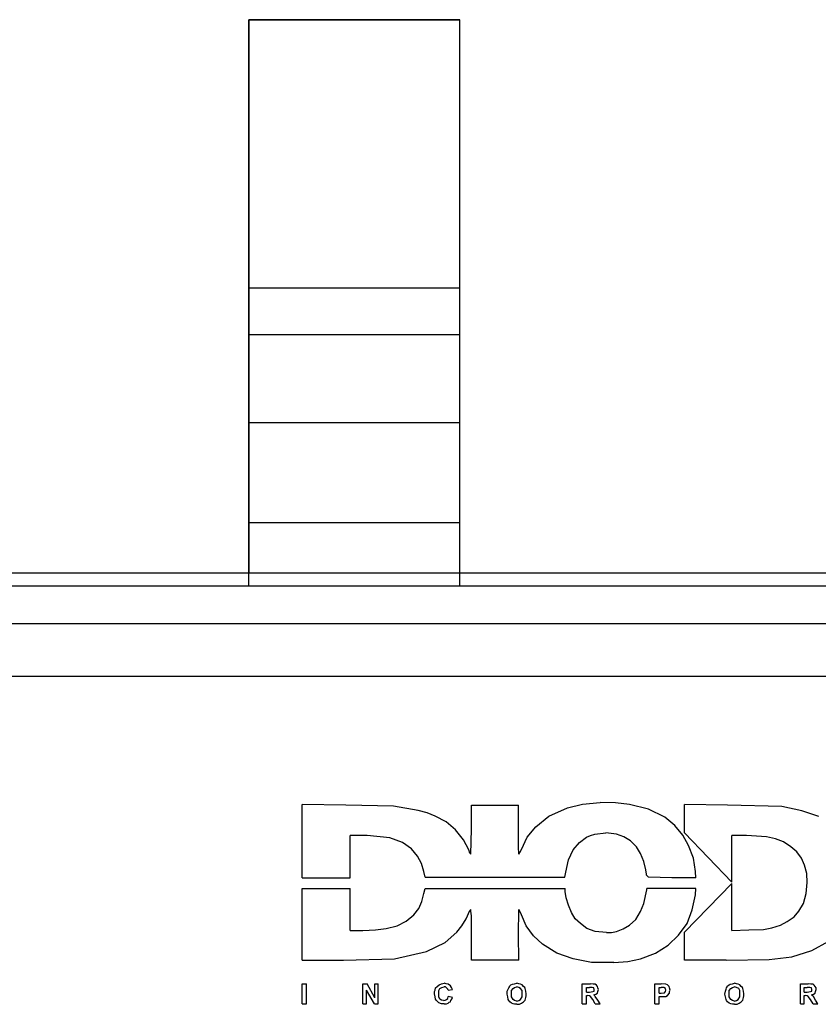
# Model space of a CAD drawing. Header units: inches. Extents: x 0 to 474, y -297 to 0.
# Tile 224 of 256: x 226.82 to 228.34, y -133.51 to -131.64. Entities that reach past the tile are written whole.
import ezdxf

# ---------------------------------------------------------------- set-up
doc = ezdxf.new("R2010")
doc.units = ezdxf.units.IN
doc.header["$MEASUREMENT"] = 0

msp = doc.modelspace()

# ---------------------------------------------------------------- linework, layer by layer
at = {"color": 7, "true_color": 0xffffff}
for p, q in [((227.6553, -131.6408), (227.2553, -131.6408)), ((227.2553, -131.6408), (227.2553, -132.6908)), ((227.2553, -131.6408), (227.6553, -131.6408)), ((227.2553, -132.1498), (227.2553, -131.6408)), ((227.6553, -132.6908), (227.6553, -131.6408)), ((227.6553, -132.1498), (227.6553, -131.6408)), ((227.2553, -132.1728), (227.2553, -132.1498)), ((227.2553, -132.1498), (227.6553, -132.1498)), ((227.6553, -132.1728), (227.6553, -132.1498)), ((227.2553, -132.1948), (227.2553, -132.1728)), ((227.6553, -132.1948), (227.6553, -132.1728)), ((227.2553, -132.2138), (227.2553, -132.1948)), ((227.6553, -132.2138), (227.6553, -132.1948)), ((227.2553, -132.2278), (227.2553, -132.2138)), ((227.6553, -132.2278), (227.6553, -132.2138)), ((227.2553, -132.2378), (227.2553, -132.2278)), ((227.6553, -132.2378), (227.6553, -132.2278)), ((227.2553, -132.4048), (227.2553, -132.2378)), ((227.2553, -132.2378), (227.6553, -132.2378)), ((227.6553, -132.4048), (227.6553, -132.2378)), ((227.2553, -132.4208), (227.2553, -132.4048)), ((227.2553, -132.4048), (227.6553, -132.4048)), ((227.2553, -132.4458), (227.2553, -132.4208)), ((227.6553, -132.4208), (227.6553, -132.4048)), ((227.6553, -132.4458), (227.6553, -132.4208)), ((227.2553, -132.4768), (227.2553, -132.4458)), ((227.6553, -132.4768), (227.6553, -132.4458)), ((227.2553, -132.5128), (227.2553, -132.4768)), ((227.6553, -132.5128), (227.6553, -132.4768)), ((227.2553, -132.5528), (227.2553, -132.5128)), ((227.6553, -132.5528), (227.6553, -132.5128)), ((227.2553, -132.5948), (227.2553, -132.5528)), ((227.6553, -132.5948), (227.6553, -132.5528)), ((227.2553, -132.7158), (227.2553, -132.5948)), ((227.2553, -132.5948), (227.6553, -132.5948)), ((227.6553, -132.7158), (227.6553, -132.5948)), ((229.1703, -132.6908), (224.4703, -132.6908)), ((227.2553, -132.6908), (226.3853, -132.6908)), ((228.5253, -132.6908), (227.6553, -132.6908)), ((229.2363, -132.7158), (224.4043, -132.7158)), ((229.1893, -132.7868), (224.4513, -132.7868)), ((229.0993, -132.8868), (224.5413, -132.8868)), ((227.4393, -133.1308), (227.3563, -133.1298)), ((227.3563, -133.1998), (227.3563, -133.1298)), ((227.5293, -133.1328), (227.4393, -133.1308)), ((227.6773, -133.1308), (227.7663, -133.1308)), ((227.6773, -133.1768), (227.6773, -133.1308)), ((227.7663, -133.1768), (227.7663, -133.1308)), ((227.8593, -133.1358), (227.8883, -133.1288)), ((227.8883, -133.1288), (227.9213, -133.1258)), ((227.9503, -133.1268), (227.9213, -133.1258)), ((227.9773, -133.1298), (227.9503, -133.1268)), ((228.0133, -133.1388), (227.9773, -133.1298)), ((228.1633, -133.1308), (228.0813, -133.1298)), ((228.0813, -133.1838), (228.0813, -133.1298)), ((228.2663, -133.1338), (228.1633, -133.1308)), ((227.5763, -133.1408), (227.5293, -133.1328)), ((227.5933, -133.1458), (227.5763, -133.1408)), ((227.6083, -133.1518), (227.5933, -133.1458)), ((227.8243, -133.1518), (227.8593, -133.1358)), ((228.0443, -133.1538), (228.0133, -133.1388)), ((228.3043, -133.1418), (228.2663, -133.1338)), ((228.3363, -133.1528), (228.3043, -133.1418)), ((227.6293, -133.1628), (227.6083, -133.1518)), ((227.6473, -133.1778), (227.6293, -133.1628)), ((227.7993, -133.1718), (227.8243, -133.1518)), ((228.0633, -133.1698), (228.0443, -133.1538)), ((227.6623, -133.1968), (227.6473, -133.1778)), ((227.6763, -133.2238), (227.6773, -133.1768)), ((227.7663, -133.2098), (227.7663, -133.1768)), ((227.7833, -133.1918), (227.7993, -133.1718)), ((227.9033, -133.1888), (227.9113, -133.1858)), ((227.9113, -133.1858), (227.9323, -133.1838)), ((227.9523, -133.1858), (227.9323, -133.1838)), ((227.9663, -133.1908), (227.9523, -133.1858)), ((228.0783, -133.1878), (228.0633, -133.1698)), ((228.0893, -133.2078), (228.0783, -133.1878)), ((228.1713, -133.2768), (228.0813, -133.1838)), ((227.3563, -133.2688), (227.3563, -133.1998)), ((227.4473, -133.2688), (227.4473, -133.1888)), ((227.4793, -133.1888), (227.4473, -133.1888)), ((227.5223, -133.1928), (227.4793, -133.1888)), ((227.5463, -133.2018), (227.5223, -133.1928)), ((227.5633, -133.2138), (227.5463, -133.2018)), ((227.6723, -133.2158), (227.6623, -133.1968)), ((227.7723, -133.2148), (227.7833, -133.1918)), ((227.8703, -133.2158), (227.8823, -133.2018)), ((227.8823, -133.2018), (227.8953, -133.1918)), ((227.8953, -133.1918), (227.9033, -133.1888)), ((227.9793, -133.1988), (227.9663, -133.1908)), ((227.9903, -133.2098), (227.9793, -133.1988)), ((228.1713, -133.2768), (228.1713, -133.1888)), ((228.1993, -133.1888), (228.1713, -133.1888)), ((228.2373, -133.1908), (228.1993, -133.1888)), ((228.2543, -133.1948), (228.2373, -133.1908)), ((228.2693, -133.2008), (228.2543, -133.1948)), ((228.2833, -133.2098), (228.2693, -133.2008)), ((227.5753, -133.2278), (227.5633, -133.2138)), ((227.6743, -133.2218), (227.6723, -133.2158)), ((227.6763, -133.2238), (227.6743, -133.2218)), ((227.7673, -133.2238), (227.7663, -133.2098)), ((227.7673, -133.2238), (227.7693, -133.2208)), ((227.7693, -133.2208), (227.7723, -133.2148)), ((227.8613, -133.2348), (227.8703, -133.2158)), ((227.9983, -133.2228), (227.9903, -133.2098)), ((228.0043, -133.2378), (227.9983, -133.2228)), ((228.0983, -133.2318), (228.0893, -133.2078)), ((228.2943, -133.2198), (228.2833, -133.2098)), ((228.3033, -133.2318), (228.2943, -133.2198)), ((227.5823, -133.2418), (227.5753, -133.2278)), ((227.5873, -133.2568), (227.5823, -133.2418)), ((227.8563, -133.2578), (227.8613, -133.2348)), ((228.0083, -133.2538), (228.0043, -133.2378)), ((228.1023, -133.2568), (228.0983, -133.2318)), ((228.3093, -133.2448), (228.3033, -133.2318)), ((227.5893, -133.2678), (227.5873, -133.2568)), ((227.8543, -133.2678), (227.8563, -133.2578)), ((228.0093, -133.2618), (228.0083, -133.2538)), ((228.0093, -133.2638), (228.0093, -133.2618)), ((228.1033, -133.2688), (228.1023, -133.2568)), ((228.3133, -133.2608), (228.3093, -133.2448)), ((228.3143, -133.2778), (228.3133, -133.2608)), ((227.3563, -133.2688), (227.4473, -133.2688)), ((227.5893, -133.2678), (227.8543, -133.2678)), ((228.0113, -133.2658), (228.0093, -133.2638)), ((228.0133, -133.2678), (228.0113, -133.2658)), ((228.0573, -133.2688), (228.0133, -133.2678)), ((228.1033, -133.2688), (228.0573, -133.2688)), ((228.0813, -133.3718), (228.1713, -133.2798)), ((228.1713, -133.3688), (228.1713, -133.2798)), ((228.3123, -133.2988), (228.3143, -133.2778)), ((227.3563, -133.2888), (227.4473, -133.2888)), ((227.3563, -133.4248), (227.3563, -133.2888)), ((227.4473, -133.3688), (227.4473, -133.2888)), ((227.5833, -133.3138), (227.5873, -133.2988)), ((227.5873, -133.2988), (227.5893, -133.2888)), ((227.5893, -133.2888), (227.8553, -133.2888)), ((227.8553, -133.2948), (227.8553, -133.2888)), ((227.8573, -133.3068), (227.8553, -133.2948)), ((228.0043, -133.3178), (228.0103, -133.2918)), ((228.1033, -133.2888), (228.0103, -133.2888)), ((228.0103, -133.2918), (228.0103, -133.2888)), ((228.1023, -133.3008), (228.1033, -133.2888)), ((228.3073, -133.3178), (228.3123, -133.2988)), ((227.5773, -133.3268), (227.5833, -133.3138)), ((227.8613, -133.3208), (227.8573, -133.3068)), ((227.9983, -133.3328), (228.0043, -133.3178)), ((228.0963, -133.3298), (228.1023, -133.3008)), ((228.2983, -133.3318), (228.3073, -133.3178)), ((227.5683, -133.3388), (227.5773, -133.3268)), ((227.6673, -133.3468), (227.6743, -133.3308)), ((227.6743, -133.3308), (227.6763, -133.3288)), ((227.6763, -133.3318), (227.6763, -133.3288)), ((227.6773, -133.3408), (227.6763, -133.3318)), ((227.7663, -133.3768), (227.7673, -133.3288)), ((227.7693, -133.3318), (227.7673, -133.3288)), ((227.7723, -133.3388), (227.7693, -133.3318)), ((227.8673, -133.3348), (227.8613, -133.3208)), ((227.8743, -133.3468), (227.8673, -133.3348)), ((227.9893, -133.3478), (227.9983, -133.3328)), ((228.0863, -133.3558), (228.0963, -133.3298)), ((228.2893, -133.3428), (228.2983, -133.3318)), ((227.5363, -133.3598), (227.5533, -133.3508)), ((227.5533, -133.3508), (227.5683, -133.3388)), ((227.6593, -133.3598), (227.6673, -133.3468)), ((227.6773, -133.3768), (227.6773, -133.3408)), ((227.7813, -133.3598), (227.7723, -133.3388)), ((227.8843, -133.3558), (227.8743, -133.3468)), ((227.8963, -133.3648), (227.8843, -133.3558)), ((227.9773, -133.3588), (227.9893, -133.3478)), ((228.0703, -133.3778), (228.0863, -133.3558)), ((228.2633, -133.3588), (228.2763, -133.3518)), ((228.2763, -133.3518), (228.2893, -133.3428)), ((227.4473, -133.3688), (227.4713, -133.3688)), ((227.4713, -133.3688), (227.4953, -133.3678)), ((227.4953, -133.3678), (227.5153, -133.3648)), ((227.5153, -133.3648), (227.5363, -133.3598)), ((227.6273, -133.3918), (227.6493, -133.3718)), ((227.6493, -133.3718), (227.6593, -133.3598)), ((227.7953, -133.3788), (227.7813, -133.3598)), ((227.9123, -133.3708), (227.8963, -133.3648)), ((227.9333, -133.3728), (227.9123, -133.3708)), ((227.9333, -133.3728), (227.9433, -133.3728)), ((227.9433, -133.3728), (227.9523, -133.3708)), ((227.9523, -133.3708), (227.9653, -133.3658)), ((227.9653, -133.3658), (227.9773, -133.3588)), ((228.0813, -133.4248), (228.0813, -133.3718)), ((228.1713, -133.3688), (228.2033, -133.3678)), ((228.2033, -133.3678), (228.2313, -133.3668)), ((228.2313, -133.3668), (228.2473, -133.3638)), ((228.2473, -133.3638), (228.2633, -133.3588)), ((227.5923, -133.4088), (227.6273, -133.3918)), ((227.6773, -133.4248), (227.6773, -133.3768)), ((227.7673, -133.4248), (227.7663, -133.3768)), ((227.8123, -133.3948), (227.7953, -133.3788)), ((228.0503, -133.3968), (228.0703, -133.3778)), ((228.3233, -133.4068), (228.3553, -133.3888)), ((227.5313, -133.4228), (227.5923, -133.4088)), ((227.8393, -133.4118), (227.8123, -133.3948)), ((227.8703, -133.4228), (227.8393, -133.4118)), ((227.9983, -133.4228), (228.0263, -133.4118)), ((228.0263, -133.4118), (228.0503, -133.3968)), ((228.2853, -133.4188), (228.3233, -133.4068)), ((227.3563, -133.4248), (227.4343, -133.4248)), ((227.4343, -133.4248), (227.5313, -133.4228)), ((227.7673, -133.4248), (227.6773, -133.4248)), ((227.9053, -133.4298), (227.8703, -133.4228)), ((227.9473, -133.4298), (227.9053, -133.4298)), ((227.9473, -133.4298), (227.9743, -133.4278)), ((227.9743, -133.4278), (227.9983, -133.4228)), ((228.1603, -133.4248), (228.0813, -133.4248)), ((228.1603, -133.4248), (228.2423, -133.4238)), ((228.2423, -133.4238), (228.2853, -133.4188)), ((227.3563, -133.5078), (227.3563, -133.4698)), ((227.3563, -133.4698), (227.3643, -133.4698)), ((227.3643, -133.5078), (227.3643, -133.4698)), ((227.4713, -133.5078), (227.4713, -133.4698)), ((227.4713, -133.4698), (227.4793, -133.4698)), ((227.4783, -133.5078), (227.4783, -133.4818)), ((227.4933, -133.5078), (227.4783, -133.4818)), ((227.4943, -133.4968), (227.4793, -133.4698)), ((227.4943, -133.4698), (227.5003, -133.4698)), ((227.4943, -133.4968), (227.4943, -133.4698)), ((227.5003, -133.5078), (227.5003, -133.4698)), ((227.6073, -133.4848), (227.6083, -133.4818)), ((227.6073, -133.4888), (227.6073, -133.4848)), ((227.6083, -133.4818), (227.6093, -133.4778)), ((227.6093, -133.4778), (227.6123, -133.4748)), ((227.6123, -133.4748), (227.6163, -133.4718)), ((227.6153, -133.4828), (227.6173, -133.4788)), ((227.6153, -133.4848), (227.6153, -133.4828)), ((227.6153, -133.4888), (227.6153, -133.4848)), ((227.6163, -133.4718), (227.6203, -133.4698)), ((227.6173, -133.4788), (227.6213, -133.4768)), ((227.6203, -133.4698), (227.6253, -133.4688)), ((227.6213, -133.4768), (227.6253, -133.4758)), ((227.6293, -133.4698), (227.6253, -133.4688)), ((227.6283, -133.4758), (227.6253, -133.4758)), ((227.6303, -133.4778), (227.6283, -133.4758)), ((227.6333, -133.4708), (227.6293, -133.4698)), ((227.6323, -133.4798), (227.6303, -133.4778)), ((227.6333, -133.4818), (227.6323, -133.4798)), ((227.6373, -133.4738), (227.6333, -133.4708)), ((227.6333, -133.4818), (227.6413, -133.4808)), ((227.6393, -133.4768), (227.6373, -133.4738)), ((227.6413, -133.4808), (227.6393, -133.4768)), ((227.7453, -133.4838), (227.7473, -133.4798)), ((227.7453, -133.4898), (227.7453, -133.4838)), ((227.7473, -133.4798), (227.7483, -133.4778)), ((227.7483, -133.4778), (227.7493, -133.4758)), ((227.7493, -133.4758), (227.7503, -133.4738)), ((227.7503, -133.4738), (227.7523, -133.4718)), ((227.7523, -133.4718), (227.7553, -133.4708)), ((227.7533, -133.4828), (227.7563, -133.4788)), ((227.7533, -133.4858), (227.7533, -133.4828)), ((227.7533, -133.4888), (227.7533, -133.4858)), ((227.7553, -133.4708), (227.7593, -133.4698)), ((227.7563, -133.4788), (227.7593, -133.4768)), ((227.7593, -133.4698), (227.7633, -133.4688)), ((227.7593, -133.4768), (227.7633, -133.4758)), ((227.7673, -133.4698), (227.7633, -133.4688)), ((227.7673, -133.4768), (227.7633, -133.4758)), ((227.7703, -133.4708), (227.7673, -133.4698)), ((227.7703, -133.4788), (227.7673, -133.4768)), ((227.7733, -133.4718), (227.7703, -133.4708)), ((227.7733, -133.4828), (227.7703, -133.4788)), ((227.7763, -133.4748), (227.7733, -133.4718)), ((227.7733, -133.4858), (227.7733, -133.4828)), ((227.7733, -133.4888), (227.7733, -133.4858)), ((227.7783, -133.4768), (227.7763, -133.4748)), ((227.7793, -133.4788), (227.7783, -133.4768)), ((227.7803, -133.4838), (227.7793, -133.4788)), ((227.7813, -133.4888), (227.7803, -133.4838)), ((227.8873, -133.4698), (227.9033, -133.4698)), ((227.8873, -133.5078), (227.8873, -133.4698)), ((227.8953, -133.4768), (227.9013, -133.4768)), ((227.8953, -133.4858), (227.8953, -133.4768)), ((227.8953, -133.4858), (227.9013, -133.4858)), ((227.9063, -133.4768), (227.9013, -133.4768)), ((227.9013, -133.4858), (227.9073, -133.4848)), ((227.9083, -133.4708), (227.9033, -133.4698)), ((227.9093, -133.4778), (227.9063, -133.4768)), ((227.9073, -133.4848), (227.9103, -133.4838)), ((227.9123, -133.4708), (227.9083, -133.4708)), ((227.9103, -133.4808), (227.9093, -133.4778)), ((227.9103, -133.4838), (227.9103, -133.4808)), ((227.9143, -133.4728), (227.9123, -133.4708)), ((227.9163, -133.4748), (227.9143, -133.4728)), ((227.9173, -133.4778), (227.9163, -133.4748)), ((227.9163, -133.4878), (227.9173, -133.4848)), ((227.9183, -133.4808), (227.9173, -133.4778)), ((227.9173, -133.4848), (227.9183, -133.4808)), ((228.0253, -133.4698), (228.0373, -133.4698)), ((228.0253, -133.5078), (228.0253, -133.4698)), ((228.0333, -133.4768), (228.0373, -133.4768)), ((228.0333, -133.4878), (228.0333, -133.4768)), ((228.0463, -133.4708), (228.0373, -133.4698)), ((228.0423, -133.4768), (228.0373, -133.4768)), ((228.0373, -133.4878), (228.0433, -133.4868)), ((228.0453, -133.4788), (228.0423, -133.4768)), ((228.0433, -133.4868), (228.0453, -133.4848)), ((228.0463, -133.4818), (228.0453, -133.4788)), ((228.0453, -133.4848), (228.0463, -133.4818)), ((228.0493, -133.4718), (228.0463, -133.4708)), ((228.0523, -133.4748), (228.0493, -133.4718)), ((228.0533, -133.4778), (228.0523, -133.4748)), ((228.0543, -133.4818), (228.0533, -133.4778)), ((228.0533, -133.4848), (228.0543, -133.4818)), ((228.0533, -133.4878), (228.0533, -133.4848)), ((228.1583, -133.4898), (228.1593, -133.4838)), ((228.1593, -133.4838), (228.1603, -133.4798)), ((228.1603, -133.4798), (228.1613, -133.4778)), ((228.1613, -133.4778), (228.1623, -133.4758)), ((228.1623, -133.4758), (228.1633, -133.4738)), ((228.1633, -133.4738), (228.1663, -133.4718)), ((228.1663, -133.4718), (228.1683, -133.4708)), ((228.1663, -133.4828), (228.1693, -133.4788)), ((228.1663, -133.4858), (228.1663, -133.4828)), ((228.1663, -133.4888), (228.1663, -133.4858)), ((228.1683, -133.4708), (228.1723, -133.4698)), ((228.1693, -133.4788), (228.1723, -133.4768)), ((228.1723, -133.4698), (228.1763, -133.4688)), ((228.1723, -133.4768), (228.1763, -133.4758)), ((228.1803, -133.4698), (228.1763, -133.4688)), ((228.1803, -133.4768), (228.1763, -133.4758)), ((228.1833, -133.4708), (228.1803, -133.4698)), ((228.1843, -133.4788), (228.1803, -133.4768)), ((228.1863, -133.4718), (228.1833, -133.4708)), ((228.1863, -133.4828), (228.1843, -133.4788)), ((228.1893, -133.4748), (228.1863, -133.4718)), ((228.1863, -133.4858), (228.1863, -133.4828)), ((228.1863, -133.4888), (228.1863, -133.4858)), ((228.1913, -133.4768), (228.1893, -133.4748)), ((228.1923, -133.4788), (228.1913, -133.4768)), ((228.1933, -133.4838), (228.1923, -133.4788)), ((228.1943, -133.4888), (228.1933, -133.4838)), ((228.3013, -133.5078), (228.3013, -133.4698)), ((228.3013, -133.4698), (228.3163, -133.4698)), ((228.3083, -133.4768), (228.3143, -133.4768)), ((228.3083, -133.4858), (228.3083, -133.4768)), ((228.3083, -133.4858), (228.3143, -133.4858)), ((228.3193, -133.4768), (228.3143, -133.4768)), ((228.3143, -133.4858), (228.3203, -133.4848)), ((228.3213, -133.4708), (228.3163, -133.4698)), ((228.3223, -133.4778), (228.3193, -133.4768)), ((228.3203, -133.4848), (228.3233, -133.4838)), ((228.3253, -133.4708), (228.3213, -133.4708)), ((228.3233, -133.4808), (228.3223, -133.4778)), ((228.3233, -133.4838), (228.3233, -133.4808)), ((228.3273, -133.4728), (228.3253, -133.4708)), ((228.3293, -133.4748), (228.3273, -133.4728)), ((228.3313, -133.4778), (228.3293, -133.4748)), ((228.3293, -133.4878), (228.3303, -133.4848)), ((228.3303, -133.4848), (228.3313, -133.4808)), ((228.3313, -133.4808), (228.3313, -133.4778)), ((227.6083, -133.4948), (227.6073, -133.4888)), ((227.6093, -133.4988), (227.6083, -133.4948)), ((227.6103, -133.5008), (227.6093, -133.4988)), ((227.6123, -133.5028), (227.6103, -133.5008)), ((227.6153, -133.5058), (227.6123, -133.5028)), ((227.6153, -133.4918), (227.6153, -133.4888)), ((227.6153, -133.4948), (227.6153, -133.4918)), ((227.6173, -133.4988), (227.6153, -133.4948)), ((227.6203, -133.5078), (227.6153, -133.5058)), ((227.6203, -133.5008), (227.6173, -133.4988)), ((227.6243, -133.5018), (227.6203, -133.5008)), ((227.6243, -133.5018), (227.6273, -133.5008)), ((227.6273, -133.5008), (227.6303, -133.4998)), ((227.6303, -133.4998), (227.6323, -133.4978)), ((227.6323, -133.4978), (227.6333, -133.4938)), ((227.6413, -133.4958), (227.6333, -133.4938)), ((227.6333, -133.5068), (227.6353, -133.5048)), ((227.6353, -133.5048), (227.6373, -133.5038)), ((227.6373, -133.5038), (227.6383, -133.5018)), ((227.6383, -133.5018), (227.6403, -133.4988)), ((227.6403, -133.4988), (227.6413, -133.4958)), ((227.7463, -133.4948), (227.7453, -133.4898)), ((227.7473, -133.4998), (227.7463, -133.4948)), ((227.7483, -133.5018), (227.7473, -133.4998)), ((227.7503, -133.5038), (227.7483, -133.5018)), ((227.7533, -133.5068), (227.7503, -133.5038)), ((227.7533, -133.4928), (227.7533, -133.4888)), ((227.7533, -133.4948), (227.7533, -133.4928)), ((227.7563, -133.4998), (227.7533, -133.4948)), ((227.7593, -133.5018), (227.7563, -133.4998)), ((227.7633, -133.5028), (227.7593, -133.5018)), ((227.7633, -133.5028), (227.7673, -133.5018)), ((227.7673, -133.5018), (227.7703, -133.4998)), ((227.7703, -133.4998), (227.7733, -133.4948)), ((227.7723, -133.5068), (227.7763, -133.5038)), ((227.7733, -133.4918), (227.7733, -133.4888)), ((227.7733, -133.4948), (227.7733, -133.4918)), ((227.7763, -133.5038), (227.7793, -133.5008)), ((227.7793, -133.5008), (227.7803, -133.4958)), ((227.7803, -133.4958), (227.7813, -133.4928)), ((227.7813, -133.4928), (227.7813, -133.4888)), ((227.8953, -133.5078), (227.8953, -133.4918)), ((227.8953, -133.4918), (227.8973, -133.4918)), ((227.9013, -133.4928), (227.8973, -133.4918)), ((227.9033, -133.4938), (227.9013, -133.4928)), ((227.9073, -133.4998), (227.9033, -133.4938)), ((227.9123, -133.5078), (227.9073, -133.4998)), ((227.9093, -133.4908), (227.9133, -133.4898)), ((227.9113, -133.4928), (227.9093, -133.4908)), ((227.9123, -133.4938), (227.9113, -133.4928)), ((227.9173, -133.5008), (227.9123, -133.4938)), ((227.9133, -133.4898), (227.9163, -133.4878)), ((227.9213, -133.5078), (227.9173, -133.5008)), ((228.0333, -133.4878), (228.0373, -133.4878)), ((228.0333, -133.5078), (228.0333, -133.4938)), ((228.0333, -133.4938), (228.0383, -133.4938)), ((228.0383, -133.4938), (228.0463, -133.4938)), ((228.0463, -133.4938), (228.0493, -133.4918)), ((228.0493, -133.4918), (228.0533, -133.4878)), ((228.1593, -133.4948), (228.1583, -133.4898)), ((228.1603, -133.4998), (228.1593, -133.4948)), ((228.1613, -133.5018), (228.1603, -133.4998)), ((228.1633, -133.5038), (228.1613, -133.5018)), ((228.1663, -133.5068), (228.1633, -133.5038)), ((228.1663, -133.4928), (228.1663, -133.4888)), ((228.1663, -133.4948), (228.1663, -133.4928)), ((228.1693, -133.4998), (228.1663, -133.4948)), ((228.1723, -133.5018), (228.1693, -133.4998)), ((228.1763, -133.5028), (228.1723, -133.5018)), ((228.1763, -133.5028), (228.1803, -133.5018)), ((228.1803, -133.5018), (228.1833, -133.4998)), ((228.1833, -133.4998), (228.1863, -133.4948)), ((228.1853, -133.5068), (228.1893, -133.5038)), ((228.1863, -133.4918), (228.1863, -133.4888)), ((228.1863, -133.4948), (228.1863, -133.4918)), ((228.1893, -133.5038), (228.1923, -133.5008)), ((228.1923, -133.5008), (228.1933, -133.4958)), ((228.1933, -133.4958), (228.1943, -133.4928)), ((228.1943, -133.4928), (228.1943, -133.4888)), ((228.3083, -133.5078), (228.3083, -133.4918)), ((228.3083, -133.4918), (228.3103, -133.4918)), ((228.3143, -133.4928), (228.3103, -133.4918)), ((228.3163, -133.4938), (228.3143, -133.4928)), ((228.3203, -133.4998), (228.3163, -133.4938)), ((228.3253, -133.5078), (228.3203, -133.4998)), ((228.3223, -133.4908), (228.3263, -133.4898)), ((228.3243, -133.4928), (228.3223, -133.4908)), ((228.3263, -133.4938), (228.3243, -133.4928)), ((228.3263, -133.4898), (228.3293, -133.4878)), ((228.3303, -133.5008), (228.3263, -133.4938)), ((228.3343, -133.5078), (228.3303, -133.5008)), ((227.3563, -133.5078), (227.3643, -133.5078)), ((227.4713, -133.5078), (227.4783, -133.5078)), ((227.4933, -133.5078), (227.5003, -133.5078)), ((227.6223, -133.5078), (227.6203, -133.5078)), ((227.6253, -133.5078), (227.6223, -133.5078)), ((227.6253, -133.5078), (227.6283, -133.5078)), ((227.6283, -133.5078), (227.6303, -133.5078)), ((227.6303, -133.5078), (227.6333, -133.5068)), ((227.7563, -133.5078), (227.7533, -133.5068)), ((227.7593, -133.5088), (227.7563, -133.5078)), ((227.7633, -133.5088), (227.7593, -133.5088)), ((227.7633, -133.5088), (227.7683, -133.5088)), ((227.7683, -133.5088), (227.7723, -133.5068)), ((227.8873, -133.5078), (227.8953, -133.5078)), ((227.9123, -133.5078), (227.9213, -133.5078)), ((228.0253, -133.5078), (228.0333, -133.5078)), ((228.1693, -133.5078), (228.1663, -133.5068)), ((228.1723, -133.5088), (228.1693, -133.5078)), ((228.1763, -133.5088), (228.1723, -133.5088)), ((228.1763, -133.5088), (228.1813, -133.5088)), ((228.1813, -133.5088), (228.1853, -133.5068)), ((228.3013, -133.5078), (228.3083, -133.5078)), ((228.3253, -133.5078), (228.3343, -133.5078))]:
    msp.add_line(p, q, dxfattribs=at)
at = {"color": 18, "true_color": 0x000000}
for p, q in [((227.6553, -131.6408), (227.2553, -131.6408)), ((227.2553, -131.6408), (227.2553, -132.6908)), ((227.2553, -131.6408), (227.6553, -131.6408)), ((227.2553, -132.1498), (227.2553, -131.6408)), ((227.6553, -132.6908), (227.6553, -131.6408)), ((227.6553, -132.1498), (227.6553, -131.6408)), ((227.2553, -132.1728), (227.2553, -132.1498)), ((227.2553, -132.1498), (227.6553, -132.1498)), ((227.6553, -132.1728), (227.6553, -132.1498)), ((227.2553, -132.1948), (227.2553, -132.1728)), ((227.6553, -132.1948), (227.6553, -132.1728)), ((227.2553, -132.2138), (227.2553, -132.1948)), ((227.6553, -132.2138), (227.6553, -132.1948)), ((227.2553, -132.2278), (227.2553, -132.2138)), ((227.6553, -132.2278), (227.6553, -132.2138)), ((227.2553, -132.2378), (227.2553, -132.2278)), ((227.6553, -132.2378), (227.6553, -132.2278)), ((227.2553, -132.4048), (227.2553, -132.2378)), ((227.2553, -132.2378), (227.6553, -132.2378)), ((227.6553, -132.4048), (227.6553, -132.2378)), ((227.2553, -132.4208), (227.2553, -132.4048)), ((227.2553, -132.4048), (227.6553, -132.4048)), ((227.2553, -132.4458), (227.2553, -132.4208)), ((227.6553, -132.4208), (227.6553, -132.4048)), ((227.6553, -132.4458), (227.6553, -132.4208)), ((227.2553, -132.4768), (227.2553, -132.4458)), ((227.6553, -132.4768), (227.6553, -132.4458)), ((227.2553, -132.5128), (227.2553, -132.4768)), ((227.6553, -132.5128), (227.6553, -132.4768)), ((227.2553, -132.5528), (227.2553, -132.5128)), ((227.6553, -132.5528), (227.6553, -132.5128)), ((227.2553, -132.5948), (227.2553, -132.5528)), ((227.6553, -132.5948), (227.6553, -132.5528)), ((227.2553, -132.7158), (227.2553, -132.5948)), ((227.2553, -132.5948), (227.6553, -132.5948)), ((227.6553, -132.7158), (227.6553, -132.5948)), ((229.1703, -132.6908), (224.4703, -132.6908)), ((227.2553, -132.6908), (226.3853, -132.6908)), ((228.5253, -132.6908), (227.6553, -132.6908)), ((229.2363, -132.7158), (224.4043, -132.7158)), ((229.1893, -132.7868), (224.4513, -132.7868)), ((229.0993, -132.8868), (224.5413, -132.8868)), ((227.4393, -133.1308), (227.3563, -133.1298)), ((227.3563, -133.1998), (227.3563, -133.1298)), ((227.5293, -133.1328), (227.4393, -133.1308)), ((227.6773, -133.1308), (227.7663, -133.1308)), ((227.6773, -133.1768), (227.6773, -133.1308)), ((227.7663, -133.1768), (227.7663, -133.1308)), ((227.8593, -133.1358), (227.8883, -133.1288)), ((227.8883, -133.1288), (227.9213, -133.1258)), ((227.9503, -133.1268), (227.9213, -133.1258)), ((227.9773, -133.1298), (227.9503, -133.1268)), ((228.0133, -133.1388), (227.9773, -133.1298)), ((228.1633, -133.1308), (228.0813, -133.1298)), ((228.0813, -133.1838), (228.0813, -133.1298)), ((228.2663, -133.1338), (228.1633, -133.1308)), ((227.5763, -133.1408), (227.5293, -133.1328)), ((227.5933, -133.1458), (227.5763, -133.1408)), ((227.6083, -133.1518), (227.5933, -133.1458)), ((227.8243, -133.1518), (227.8593, -133.1358)), ((228.0443, -133.1538), (228.0133, -133.1388)), ((228.3043, -133.1418), (228.2663, -133.1338)), ((228.3363, -133.1528), (228.3043, -133.1418)), ((227.6293, -133.1628), (227.6083, -133.1518)), ((227.6473, -133.1778), (227.6293, -133.1628)), ((227.7993, -133.1718), (227.8243, -133.1518)), ((228.0633, -133.1698), (228.0443, -133.1538)), ((227.6623, -133.1968), (227.6473, -133.1778)), ((227.6763, -133.2238), (227.6773, -133.1768)), ((227.7663, -133.2098), (227.7663, -133.1768)), ((227.7833, -133.1918), (227.7993, -133.1718)), ((227.9033, -133.1888), (227.9113, -133.1858)), ((227.9113, -133.1858), (227.9323, -133.1838)), ((227.9523, -133.1858), (227.9323, -133.1838)), ((227.9663, -133.1908), (227.9523, -133.1858)), ((228.0783, -133.1878), (228.0633, -133.1698)), ((228.0893, -133.2078), (228.0783, -133.1878)), ((228.1713, -133.2768), (228.0813, -133.1838)), ((227.3563, -133.2688), (227.3563, -133.1998)), ((227.4473, -133.2688), (227.4473, -133.1888)), ((227.4793, -133.1888), (227.4473, -133.1888)), ((227.5223, -133.1928), (227.4793, -133.1888)), ((227.5463, -133.2018), (227.5223, -133.1928)), ((227.5633, -133.2138), (227.5463, -133.2018)), ((227.6723, -133.2158), (227.6623, -133.1968)), ((227.7723, -133.2148), (227.7833, -133.1918)), ((227.8703, -133.2158), (227.8823, -133.2018)), ((227.8823, -133.2018), (227.8953, -133.1918)), ((227.8953, -133.1918), (227.9033, -133.1888)), ((227.9793, -133.1988), (227.9663, -133.1908)), ((227.9903, -133.2098), (227.9793, -133.1988)), ((228.1713, -133.2768), (228.1713, -133.1888)), ((228.1993, -133.1888), (228.1713, -133.1888)), ((228.2373, -133.1908), (228.1993, -133.1888)), ((228.2543, -133.1948), (228.2373, -133.1908)), ((228.2693, -133.2008), (228.2543, -133.1948)), ((228.2833, -133.2098), (228.2693, -133.2008)), ((227.5753, -133.2278), (227.5633, -133.2138)), ((227.6743, -133.2218), (227.6723, -133.2158)), ((227.6763, -133.2238), (227.6743, -133.2218)), ((227.7673, -133.2238), (227.7663, -133.2098)), ((227.7673, -133.2238), (227.7693, -133.2208)), ((227.7693, -133.2208), (227.7723, -133.2148)), ((227.8613, -133.2348), (227.8703, -133.2158)), ((227.9983, -133.2228), (227.9903, -133.2098)), ((228.0043, -133.2378), (227.9983, -133.2228)), ((228.0983, -133.2318), (228.0893, -133.2078)), ((228.2943, -133.2198), (228.2833, -133.2098)), ((228.3033, -133.2318), (228.2943, -133.2198)), ((227.5823, -133.2418), (227.5753, -133.2278)), ((227.5873, -133.2568), (227.5823, -133.2418)), ((227.8563, -133.2578), (227.8613, -133.2348)), ((228.0083, -133.2538), (228.0043, -133.2378)), ((228.1023, -133.2568), (228.0983, -133.2318)), ((228.3093, -133.2448), (228.3033, -133.2318)), ((227.5893, -133.2678), (227.5873, -133.2568)), ((227.8543, -133.2678), (227.8563, -133.2578)), ((228.0093, -133.2618), (228.0083, -133.2538)), ((228.0093, -133.2638), (228.0093, -133.2618)), ((228.1033, -133.2688), (228.1023, -133.2568)), ((228.3133, -133.2608), (228.3093, -133.2448)), ((228.3143, -133.2778), (228.3133, -133.2608)), ((227.3563, -133.2688), (227.4473, -133.2688)), ((227.5893, -133.2678), (227.8543, -133.2678)), ((228.0113, -133.2658), (228.0093, -133.2638)), ((228.0133, -133.2678), (228.0113, -133.2658)), ((228.0573, -133.2688), (228.0133, -133.2678)), ((228.1033, -133.2688), (228.0573, -133.2688)), ((228.0813, -133.3718), (228.1713, -133.2798)), ((228.1713, -133.3688), (228.1713, -133.2798)), ((228.3123, -133.2988), (228.3143, -133.2778)), ((227.3563, -133.2888), (227.4473, -133.2888)), ((227.3563, -133.4248), (227.3563, -133.2888)), ((227.4473, -133.3688), (227.4473, -133.2888)), ((227.5833, -133.3138), (227.5873, -133.2988)), ((227.5873, -133.2988), (227.5893, -133.2888)), ((227.5893, -133.2888), (227.8553, -133.2888)), ((227.8553, -133.2948), (227.8553, -133.2888)), ((227.8573, -133.3068), (227.8553, -133.2948)), ((228.0043, -133.3178), (228.0103, -133.2918)), ((228.1033, -133.2888), (228.0103, -133.2888)), ((228.0103, -133.2918), (228.0103, -133.2888)), ((228.1023, -133.3008), (228.1033, -133.2888)), ((228.3073, -133.3178), (228.3123, -133.2988)), ((227.5773, -133.3268), (227.5833, -133.3138)), ((227.8613, -133.3208), (227.8573, -133.3068)), ((227.9983, -133.3328), (228.0043, -133.3178)), ((228.0963, -133.3298), (228.1023, -133.3008)), ((228.2983, -133.3318), (228.3073, -133.3178)), ((227.5683, -133.3388), (227.5773, -133.3268)), ((227.6673, -133.3468), (227.6743, -133.3308)), ((227.6743, -133.3308), (227.6763, -133.3288)), ((227.6763, -133.3318), (227.6763, -133.3288)), ((227.6773, -133.3408), (227.6763, -133.3318)), ((227.7663, -133.3768), (227.7673, -133.3288)), ((227.7693, -133.3318), (227.7673, -133.3288)), ((227.7723, -133.3388), (227.7693, -133.3318)), ((227.8673, -133.3348), (227.8613, -133.3208)), ((227.8743, -133.3468), (227.8673, -133.3348)), ((227.9893, -133.3478), (227.9983, -133.3328)), ((228.0863, -133.3558), (228.0963, -133.3298)), ((228.2893, -133.3428), (228.2983, -133.3318)), ((227.5363, -133.3598), (227.5533, -133.3508)), ((227.5533, -133.3508), (227.5683, -133.3388)), ((227.6593, -133.3598), (227.6673, -133.3468)), ((227.6773, -133.3768), (227.6773, -133.3408)), ((227.7813, -133.3598), (227.7723, -133.3388)), ((227.8843, -133.3558), (227.8743, -133.3468)), ((227.8963, -133.3648), (227.8843, -133.3558)), ((227.9773, -133.3588), (227.9893, -133.3478)), ((228.0703, -133.3778), (228.0863, -133.3558)), ((228.2633, -133.3588), (228.2763, -133.3518)), ((228.2763, -133.3518), (228.2893, -133.3428)), ((227.4473, -133.3688), (227.4713, -133.3688)), ((227.4713, -133.3688), (227.4953, -133.3678)), ((227.4953, -133.3678), (227.5153, -133.3648)), ((227.5153, -133.3648), (227.5363, -133.3598)), ((227.6273, -133.3918), (227.6493, -133.3718)), ((227.6493, -133.3718), (227.6593, -133.3598)), ((227.7953, -133.3788), (227.7813, -133.3598)), ((227.9123, -133.3708), (227.8963, -133.3648)), ((227.9333, -133.3728), (227.9123, -133.3708)), ((227.9333, -133.3728), (227.9433, -133.3728)), ((227.9433, -133.3728), (227.9523, -133.3708)), ((227.9523, -133.3708), (227.9653, -133.3658)), ((227.9653, -133.3658), (227.9773, -133.3588)), ((228.0813, -133.4248), (228.0813, -133.3718)), ((228.1713, -133.3688), (228.2033, -133.3678)), ((228.2033, -133.3678), (228.2313, -133.3668)), ((228.2313, -133.3668), (228.2473, -133.3638)), ((228.2473, -133.3638), (228.2633, -133.3588)), ((227.5923, -133.4088), (227.6273, -133.3918)), ((227.6773, -133.4248), (227.6773, -133.3768)), ((227.7673, -133.4248), (227.7663, -133.3768)), ((227.8123, -133.3948), (227.7953, -133.3788)), ((228.0503, -133.3968), (228.0703, -133.3778)), ((228.3233, -133.4068), (228.3553, -133.3888)), ((227.5313, -133.4228), (227.5923, -133.4088)), ((227.8393, -133.4118), (227.8123, -133.3948)), ((227.8703, -133.4228), (227.8393, -133.4118)), ((227.9983, -133.4228), (228.0263, -133.4118)), ((228.0263, -133.4118), (228.0503, -133.3968)), ((228.2853, -133.4188), (228.3233, -133.4068)), ((227.3563, -133.4248), (227.4343, -133.4248)), ((227.4343, -133.4248), (227.5313, -133.4228)), ((227.7673, -133.4248), (227.6773, -133.4248)), ((227.9053, -133.4298), (227.8703, -133.4228)), ((227.9473, -133.4298), (227.9053, -133.4298)), ((227.9473, -133.4298), (227.9743, -133.4278)), ((227.9743, -133.4278), (227.9983, -133.4228)), ((228.1603, -133.4248), (228.0813, -133.4248)), ((228.1603, -133.4248), (228.2423, -133.4238)), ((228.2423, -133.4238), (228.2853, -133.4188)), ((227.3563, -133.5078), (227.3563, -133.4698)), ((227.3563, -133.4698), (227.3643, -133.4698)), ((227.3643, -133.5078), (227.3643, -133.4698)), ((227.4713, -133.5078), (227.4713, -133.4698)), ((227.4713, -133.4698), (227.4793, -133.4698)), ((227.4783, -133.5078), (227.4783, -133.4818)), ((227.4933, -133.5078), (227.4783, -133.4818)), ((227.4943, -133.4968), (227.4793, -133.4698)), ((227.4943, -133.4698), (227.5003, -133.4698)), ((227.4943, -133.4968), (227.4943, -133.4698)), ((227.5003, -133.5078), (227.5003, -133.4698)), ((227.6073, -133.4848), (227.6083, -133.4818)), ((227.6073, -133.4888), (227.6073, -133.4848)), ((227.6083, -133.4818), (227.6093, -133.4778)), ((227.6093, -133.4778), (227.6123, -133.4748)), ((227.6123, -133.4748), (227.6163, -133.4718)), ((227.6153, -133.4828), (227.6173, -133.4788)), ((227.6153, -133.4848), (227.6153, -133.4828)), ((227.6153, -133.4888), (227.6153, -133.4848)), ((227.6163, -133.4718), (227.6203, -133.4698)), ((227.6173, -133.4788), (227.6213, -133.4768)), ((227.6203, -133.4698), (227.6253, -133.4688)), ((227.6213, -133.4768), (227.6253, -133.4758)), ((227.6293, -133.4698), (227.6253, -133.4688)), ((227.6283, -133.4758), (227.6253, -133.4758)), ((227.6303, -133.4778), (227.6283, -133.4758)), ((227.6333, -133.4708), (227.6293, -133.4698)), ((227.6323, -133.4798), (227.6303, -133.4778)), ((227.6333, -133.4818), (227.6323, -133.4798)), ((227.6373, -133.4738), (227.6333, -133.4708)), ((227.6333, -133.4818), (227.6413, -133.4808)), ((227.6393, -133.4768), (227.6373, -133.4738)), ((227.6413, -133.4808), (227.6393, -133.4768)), ((227.7453, -133.4838), (227.7473, -133.4798)), ((227.7453, -133.4898), (227.7453, -133.4838)), ((227.7473, -133.4798), (227.7483, -133.4778)), ((227.7483, -133.4778), (227.7493, -133.4758)), ((227.7493, -133.4758), (227.7503, -133.4738)), ((227.7503, -133.4738), (227.7523, -133.4718)), ((227.7523, -133.4718), (227.7553, -133.4708)), ((227.7533, -133.4828), (227.7563, -133.4788)), ((227.7533, -133.4858), (227.7533, -133.4828)), ((227.7533, -133.4888), (227.7533, -133.4858)), ((227.7553, -133.4708), (227.7593, -133.4698)), ((227.7563, -133.4788), (227.7593, -133.4768)), ((227.7593, -133.4698), (227.7633, -133.4688)), ((227.7593, -133.4768), (227.7633, -133.4758)), ((227.7673, -133.4698), (227.7633, -133.4688)), ((227.7673, -133.4768), (227.7633, -133.4758)), ((227.7703, -133.4708), (227.7673, -133.4698)), ((227.7703, -133.4788), (227.7673, -133.4768)), ((227.7733, -133.4718), (227.7703, -133.4708)), ((227.7733, -133.4828), (227.7703, -133.4788)), ((227.7763, -133.4748), (227.7733, -133.4718)), ((227.7733, -133.4858), (227.7733, -133.4828)), ((227.7733, -133.4888), (227.7733, -133.4858)), ((227.7783, -133.4768), (227.7763, -133.4748)), ((227.7793, -133.4788), (227.7783, -133.4768)), ((227.7803, -133.4838), (227.7793, -133.4788)), ((227.7813, -133.4888), (227.7803, -133.4838)), ((227.8873, -133.4698), (227.9033, -133.4698)), ((227.8873, -133.5078), (227.8873, -133.4698)), ((227.8953, -133.4768), (227.9013, -133.4768)), ((227.8953, -133.4858), (227.8953, -133.4768)), ((227.8953, -133.4858), (227.9013, -133.4858)), ((227.9063, -133.4768), (227.9013, -133.4768)), ((227.9013, -133.4858), (227.9073, -133.4848)), ((227.9083, -133.4708), (227.9033, -133.4698)), ((227.9093, -133.4778), (227.9063, -133.4768)), ((227.9073, -133.4848), (227.9103, -133.4838)), ((227.9123, -133.4708), (227.9083, -133.4708)), ((227.9103, -133.4808), (227.9093, -133.4778)), ((227.9103, -133.4838), (227.9103, -133.4808)), ((227.9143, -133.4728), (227.9123, -133.4708)), ((227.9163, -133.4748), (227.9143, -133.4728)), ((227.9173, -133.4778), (227.9163, -133.4748)), ((227.9163, -133.4878), (227.9173, -133.4848)), ((227.9183, -133.4808), (227.9173, -133.4778)), ((227.9173, -133.4848), (227.9183, -133.4808)), ((228.0253, -133.4698), (228.0373, -133.4698)), ((228.0253, -133.5078), (228.0253, -133.4698)), ((228.0333, -133.4768), (228.0373, -133.4768)), ((228.0333, -133.4878), (228.0333, -133.4768)), ((228.0463, -133.4708), (228.0373, -133.4698)), ((228.0423, -133.4768), (228.0373, -133.4768)), ((228.0373, -133.4878), (228.0433, -133.4868)), ((228.0453, -133.4788), (228.0423, -133.4768)), ((228.0433, -133.4868), (228.0453, -133.4848)), ((228.0463, -133.4818), (228.0453, -133.4788)), ((228.0453, -133.4848), (228.0463, -133.4818)), ((228.0493, -133.4718), (228.0463, -133.4708)), ((228.0523, -133.4748), (228.0493, -133.4718)), ((228.0533, -133.4778), (228.0523, -133.4748)), ((228.0543, -133.4818), (228.0533, -133.4778)), ((228.0533, -133.4848), (228.0543, -133.4818)), ((228.0533, -133.4878), (228.0533, -133.4848)), ((228.1583, -133.4898), (228.1593, -133.4838)), ((228.1593, -133.4838), (228.1603, -133.4798)), ((228.1603, -133.4798), (228.1613, -133.4778)), ((228.1613, -133.4778), (228.1623, -133.4758)), ((228.1623, -133.4758), (228.1633, -133.4738)), ((228.1633, -133.4738), (228.1663, -133.4718)), ((228.1663, -133.4718), (228.1683, -133.4708)), ((228.1663, -133.4828), (228.1693, -133.4788)), ((228.1663, -133.4858), (228.1663, -133.4828)), ((228.1663, -133.4888), (228.1663, -133.4858)), ((228.1683, -133.4708), (228.1723, -133.4698)), ((228.1693, -133.4788), (228.1723, -133.4768)), ((228.1723, -133.4698), (228.1763, -133.4688)), ((228.1723, -133.4768), (228.1763, -133.4758)), ((228.1803, -133.4698), (228.1763, -133.4688)), ((228.1803, -133.4768), (228.1763, -133.4758)), ((228.1833, -133.4708), (228.1803, -133.4698)), ((228.1843, -133.4788), (228.1803, -133.4768)), ((228.1863, -133.4718), (228.1833, -133.4708)), ((228.1863, -133.4828), (228.1843, -133.4788)), ((228.1893, -133.4748), (228.1863, -133.4718)), ((228.1863, -133.4858), (228.1863, -133.4828)), ((228.1863, -133.4888), (228.1863, -133.4858)), ((228.1913, -133.4768), (228.1893, -133.4748)), ((228.1923, -133.4788), (228.1913, -133.4768)), ((228.1933, -133.4838), (228.1923, -133.4788)), ((228.1943, -133.4888), (228.1933, -133.4838)), ((228.3013, -133.5078), (228.3013, -133.4698)), ((228.3013, -133.4698), (228.3163, -133.4698)), ((228.3083, -133.4768), (228.3143, -133.4768)), ((228.3083, -133.4858), (228.3083, -133.4768)), ((228.3083, -133.4858), (228.3143, -133.4858)), ((228.3193, -133.4768), (228.3143, -133.4768)), ((228.3143, -133.4858), (228.3203, -133.4848)), ((228.3213, -133.4708), (228.3163, -133.4698)), ((228.3223, -133.4778), (228.3193, -133.4768)), ((228.3203, -133.4848), (228.3233, -133.4838)), ((228.3253, -133.4708), (228.3213, -133.4708)), ((228.3233, -133.4808), (228.3223, -133.4778)), ((228.3233, -133.4838), (228.3233, -133.4808)), ((228.3273, -133.4728), (228.3253, -133.4708)), ((228.3293, -133.4748), (228.3273, -133.4728)), ((228.3313, -133.4778), (228.3293, -133.4748)), ((228.3293, -133.4878), (228.3303, -133.4848)), ((228.3303, -133.4848), (228.3313, -133.4808)), ((228.3313, -133.4808), (228.3313, -133.4778)), ((227.6083, -133.4948), (227.6073, -133.4888)), ((227.6093, -133.4988), (227.6083, -133.4948)), ((227.6103, -133.5008), (227.6093, -133.4988)), ((227.6123, -133.5028), (227.6103, -133.5008)), ((227.6153, -133.5058), (227.6123, -133.5028)), ((227.6153, -133.4918), (227.6153, -133.4888)), ((227.6153, -133.4948), (227.6153, -133.4918)), ((227.6173, -133.4988), (227.6153, -133.4948)), ((227.6203, -133.5078), (227.6153, -133.5058)), ((227.6203, -133.5008), (227.6173, -133.4988)), ((227.6243, -133.5018), (227.6203, -133.5008)), ((227.6243, -133.5018), (227.6273, -133.5008)), ((227.6273, -133.5008), (227.6303, -133.4998)), ((227.6303, -133.4998), (227.6323, -133.4978)), ((227.6323, -133.4978), (227.6333, -133.4938)), ((227.6413, -133.4958), (227.6333, -133.4938)), ((227.6333, -133.5068), (227.6353, -133.5048)), ((227.6353, -133.5048), (227.6373, -133.5038)), ((227.6373, -133.5038), (227.6383, -133.5018)), ((227.6383, -133.5018), (227.6403, -133.4988)), ((227.6403, -133.4988), (227.6413, -133.4958)), ((227.7463, -133.4948), (227.7453, -133.4898)), ((227.7473, -133.4998), (227.7463, -133.4948)), ((227.7483, -133.5018), (227.7473, -133.4998)), ((227.7503, -133.5038), (227.7483, -133.5018)), ((227.7533, -133.5068), (227.7503, -133.5038)), ((227.7533, -133.4928), (227.7533, -133.4888)), ((227.7533, -133.4948), (227.7533, -133.4928)), ((227.7563, -133.4998), (227.7533, -133.4948)), ((227.7593, -133.5018), (227.7563, -133.4998)), ((227.7633, -133.5028), (227.7593, -133.5018)), ((227.7633, -133.5028), (227.7673, -133.5018)), ((227.7673, -133.5018), (227.7703, -133.4998)), ((227.7703, -133.4998), (227.7733, -133.4948)), ((227.7723, -133.5068), (227.7763, -133.5038)), ((227.7733, -133.4918), (227.7733, -133.4888)), ((227.7733, -133.4948), (227.7733, -133.4918)), ((227.7763, -133.5038), (227.7793, -133.5008)), ((227.7793, -133.5008), (227.7803, -133.4958)), ((227.7803, -133.4958), (227.7813, -133.4928)), ((227.7813, -133.4928), (227.7813, -133.4888)), ((227.8953, -133.5078), (227.8953, -133.4918)), ((227.8953, -133.4918), (227.8973, -133.4918)), ((227.9013, -133.4928), (227.8973, -133.4918)), ((227.9033, -133.4938), (227.9013, -133.4928)), ((227.9073, -133.4998), (227.9033, -133.4938)), ((227.9123, -133.5078), (227.9073, -133.4998)), ((227.9093, -133.4908), (227.9133, -133.4898)), ((227.9113, -133.4928), (227.9093, -133.4908)), ((227.9123, -133.4938), (227.9113, -133.4928)), ((227.9173, -133.5008), (227.9123, -133.4938)), ((227.9133, -133.4898), (227.9163, -133.4878)), ((227.9213, -133.5078), (227.9173, -133.5008)), ((228.0333, -133.4878), (228.0373, -133.4878)), ((228.0333, -133.5078), (228.0333, -133.4938)), ((228.0333, -133.4938), (228.0383, -133.4938)), ((228.0383, -133.4938), (228.0463, -133.4938)), ((228.0463, -133.4938), (228.0493, -133.4918)), ((228.0493, -133.4918), (228.0533, -133.4878)), ((228.1593, -133.4948), (228.1583, -133.4898)), ((228.1603, -133.4998), (228.1593, -133.4948)), ((228.1613, -133.5018), (228.1603, -133.4998)), ((228.1633, -133.5038), (228.1613, -133.5018)), ((228.1663, -133.5068), (228.1633, -133.5038)), ((228.1663, -133.4928), (228.1663, -133.4888)), ((228.1663, -133.4948), (228.1663, -133.4928)), ((228.1693, -133.4998), (228.1663, -133.4948)), ((228.1723, -133.5018), (228.1693, -133.4998)), ((228.1763, -133.5028), (228.1723, -133.5018)), ((228.1763, -133.5028), (228.1803, -133.5018)), ((228.1803, -133.5018), (228.1833, -133.4998)), ((228.1833, -133.4998), (228.1863, -133.4948)), ((228.1853, -133.5068), (228.1893, -133.5038)), ((228.1863, -133.4918), (228.1863, -133.4888)), ((228.1863, -133.4948), (228.1863, -133.4918)), ((228.1893, -133.5038), (228.1923, -133.5008)), ((228.1923, -133.5008), (228.1933, -133.4958)), ((228.1933, -133.4958), (228.1943, -133.4928)), ((228.1943, -133.4928), (228.1943, -133.4888)), ((228.3083, -133.5078), (228.3083, -133.4918)), ((228.3083, -133.4918), (228.3103, -133.4918)), ((228.3143, -133.4928), (228.3103, -133.4918)), ((228.3163, -133.4938), (228.3143, -133.4928)), ((228.3203, -133.4998), (228.3163, -133.4938)), ((228.3253, -133.5078), (228.3203, -133.4998)), ((228.3223, -133.4908), (228.3263, -133.4898)), ((228.3243, -133.4928), (228.3223, -133.4908)), ((228.3263, -133.4938), (228.3243, -133.4928)), ((228.3263, -133.4898), (228.3293, -133.4878)), ((228.3303, -133.5008), (228.3263, -133.4938)), ((228.3343, -133.5078), (228.3303, -133.5008)), ((227.3563, -133.5078), (227.3643, -133.5078)), ((227.4713, -133.5078), (227.4783, -133.5078)), ((227.4933, -133.5078), (227.5003, -133.5078)), ((227.6223, -133.5078), (227.6203, -133.5078)), ((227.6253, -133.5078), (227.6223, -133.5078)), ((227.6253, -133.5078), (227.6283, -133.5078)), ((227.6283, -133.5078), (227.6303, -133.5078)), ((227.6303, -133.5078), (227.6333, -133.5068)), ((227.7563, -133.5078), (227.7533, -133.5068)), ((227.7593, -133.5088), (227.7563, -133.5078)), ((227.7633, -133.5088), (227.7593, -133.5088)), ((227.7633, -133.5088), (227.7683, -133.5088)), ((227.7683, -133.5088), (227.7723, -133.5068)), ((227.8873, -133.5078), (227.8953, -133.5078)), ((227.9123, -133.5078), (227.9213, -133.5078)), ((228.0253, -133.5078), (228.0333, -133.5078)), ((228.1693, -133.5078), (228.1663, -133.5068)), ((228.1723, -133.5088), (228.1693, -133.5078)), ((228.1763, -133.5088), (228.1723, -133.5088)), ((228.1763, -133.5088), (228.1813, -133.5088)), ((228.1813, -133.5088), (228.1853, -133.5068)), ((228.3013, -133.5078), (228.3083, -133.5078)), ((228.3253, -133.5078), (228.3343, -133.5078))]:
    msp.add_line(p, q, dxfattribs=at)

doc.saveas('drawing.dxf')
